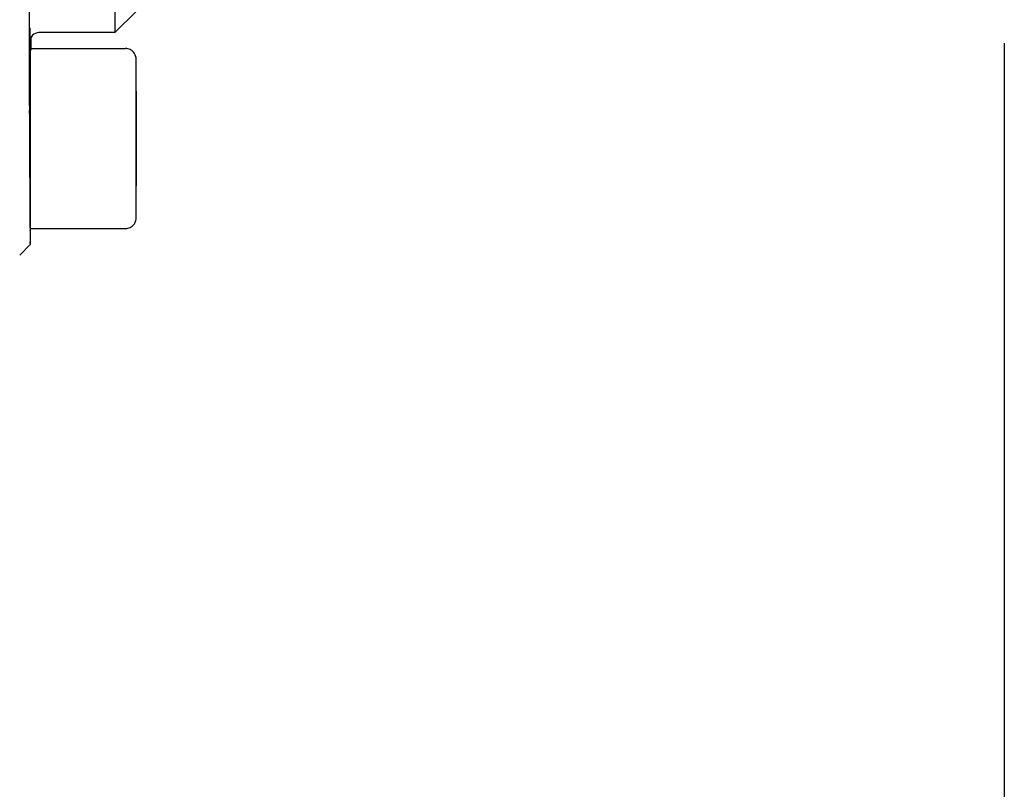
# Model space of a CAD drawing. Header units: millimetres. Extents: x 4086 to 10416, y 123 to 1549.
# Tile 125 of 256: x 7245 to 7256, y 970 to 979. Entities that reach past the tile are written whole.
import ezdxf

# ---------------------------------------------------------------- set-up
doc = ezdxf.new("R2010")
doc.units = ezdxf.units.MM
doc.layers.add('外形图', color=7, linetype='Continuous')
doc.layers.add('尺寸标注', color=7, linetype='Continuous')
doc.styles.add('思源黑', font='SourceHanSansCN-Normal.ttf')
doc.dimstyles.new('尺寸标注_1_4比例中六', dxfattribs={"dimtxt": 10, "dimasz": 8, "dimexe": 2, "dimexo": 1.5, "dimgap": 1, "dimtad": 1, "dimdec": 1, "dimlfac": 4, "dimdsep": 46, "dimtxsty": '思源黑', "dimcen": 0.09, "dimadec": 0, "dimazin": 0, "dimtp": 0.01, "dimtm": 0.01, "dimtfac": 1, "dimtdec": 1, "dimtofl": 0, "dimtmove": 0, "dimatfit": 3, "dimfxl": 1, "dimtolj": 1, "dimarcsym": 0})

# ---------------------------------------------------------------- blocks, each defined once
blk = doc.blocks.new('*D638')
at = {"layer": 'Defpoints', "color": 0}
for p in [(7256.283, 979.882), (6993.033, 633.257), (6993.033, 567.419)]:
    blk.add_point(p, dxfattribs=at)
at = {"layer": '尺寸标注', "color": 0, "lineweight": -2}
for p, q in [((7256.283, 978.382), (7256.283, 565.419)), ((6993.033, 631.757), (6993.033, 565.419)), ((7248.283, 567.419), (7001.033, 567.419))]:
    blk.add_line(p, q, dxfattribs=at)
at = {"layer": '尺寸标注', "color": 0}
for points in [[(7001.033, 568.752), (7001.033, 566.085), (6993.033, 567.419)], [(7248.283, 566.085), (7248.283, 568.752), (7256.283, 567.419)]]:
    blk.add_solid(points, dxfattribs=at)
at = {"layer": '尺寸标注', "color": 0, "insert": (7124.658, 573.603), "char_height": 10, "attachment_point": 5, "style": '思源黑'}
blk.add_mtext('\\A1;1053', dxfattribs=at)

msp = doc.modelspace()

# ---------------------------------------------------------------- linework, layer by layer
at = {"layer": '外形图', "color": 7, "linetype": 'Continuous'}
for p, q in [((7246.033, 978.757), (7245.783, 978.507)), ((7245.783, 978.507), (7244.883, 978.507)), ((7244.789, 978.323), (7244.789, 978.445)), ((7244.795, 978.404), (7244.795, 978.442)), ((7244.795, 978.302), (7244.795, 978.404)), ((7244.783, 978.32), (7245.908, 978.32)), ((7246.034, 977.816), (7246.034, 977.92)), ((7246.033, 977.815), (7246.032, 977.665)), ((7246.034, 977.407), (7246.033, 977.815)), ((7246.034, 977.666), (7246.034, 977.816)), ((7246.032, 977.665), (7246.032, 977.108)), ((7246.034, 977.653), (7246.034, 977.666)), ((7246.034, 977.407), (7246.034, 977.653)), ((7244.781, 977.513), (7244.781, 977.483)), ((7246.034, 977.407), (7246.032, 977.407)), ((7246.033, 976.849), (7246.034, 977.407)), ((7246.034, 977.107), (7246.034, 977.407)), ((7246.032, 977.108), (7246.032, 976.699)), ((7246.034, 976.848), (7246.034, 977.107)), ((7246.033, 976.849), (7246.032, 976.849)), ((7246.032, 976.699), (7246.033, 976.849)), ((7246.034, 976.709), (7246.034, 976.848)), ((7246.034, 976.699), (7246.034, 976.709)), ((7246.034, 976.594), (7246.034, 976.699)), ((7244.781, 976.568), (7244.781, 976.506)), ((7246.034, 976.579), (7246.034, 976.594)), ((7244.783, 976.195), (7245.908, 976.195)), ((7244.783, 976.007), (7244.658, 975.882))]:
    msp.add_line(p, q, dxfattribs=at)
for centre, radius, start, end in [((7964.17, 979.892), 719.401, 180.118552, 180.270645), ((7333.467, 976.991), 88.691, 180.32113, 180.52737)]:
    msp.add_arc(centre, radius, start, end, dxfattribs=at)
for points, knots in [([(7244.769, 979.178), (7244.769, 979.11), (7244.77, 978.852), (7244.77, 978.594), (7244.77, 978.404)], [0, 0, 0, 0, 1375.827478, 5266.934196, 5266.934196, 5266.934196, 5266.934196]), ([(7245.777, 979.18), (7245.777, 979.082), (7245.778, 978.946), (7245.779, 978.779), (7245.78, 978.684), (7245.78, 978.61), (7245.781, 978.561), (7245.782, 978.533), (7245.781, 978.519), (7245.783, 978.513), (7245.782, 978.507), (7245.783, 978.507)], [0, 0, 0, 0, 8538.51524, 11918.749056, 14695.507856, 16862.362826, 18413.482306, 18957.161644, 19345.916736, 19579.538288, 19658.178334, 19658.178334, 19658.178334, 19658.178334]), ([(7244.776, 977.512), (7244.775, 977.512), (7244.777, 977.518), (7244.775, 977.523), (7244.776, 977.537), (7244.775, 977.562), (7244.776, 977.607), (7244.775, 977.671), (7244.775, 977.749), (7244.775, 977.873), (7244.775, 978.037), (7244.775, 978.202), (7244.775, 978.325), (7244.775, 978.404), (7244.776, 978.468), (7244.775, 978.512), (7244.776, 978.538), (7244.775, 978.551), (7244.777, 978.557), (7244.775, 978.562), (7244.776, 978.562)], [0, 0, 0, 0, 91.321619, 363.421929, 813.762343, 1438.74577, 3184.610385, 5534.500912, 8397.645521, 11664.065729, 18894.823617, 26125.623062, 29392.199512, 32255.574047, 34605.763789, 36351.822585, 36976.878162, 37427.248877, 37699.365448, 37790.691934, 37790.691934, 37790.691934, 37790.691934]), ([(7244.776, 978.562), (7244.777, 978.562), (7244.775, 978.557), (7244.777, 978.551), (7244.776, 978.538), (7244.777, 978.512), (7244.776, 978.468), (7244.777, 978.404), (7244.777, 978.325), (7244.777, 978.202), (7244.777, 978.037), (7244.777, 977.873), (7244.777, 977.749), (7244.777, 977.671), (7244.776, 977.607), (7244.777, 977.562), (7244.776, 977.537), (7244.777, 977.523), (7244.775, 977.518), (7244.777, 977.512), (7244.776, 977.512)], [0, 0, 0, 0, 91.352034, 363.542969, 814.033371, 1439.224953, 3185.67104, 5536.344213, 8400.44241, 11667.950521, 18901.116658, 26134.324367, 29401.988771, 32266.316971, 34617.289459, 36363.929791, 36989.193546, 37439.71426, 37711.921461, 37803.278364, 37803.278364, 37803.278364, 37803.278364]), ([(7244.81, 978.476), (7244.799, 978.464), (7244.787, 978.439), (7244.784, 978.428), (7244.783, 978.416), (7244.783, 978.417)], [0, 0, 0, 0, 5471.767541, 6952.808311, 7392.883573, 7392.883573, 7392.883573, 7392.883573]), ([(7244.783, 978.32), (7244.782, 978.32), (7244.783, 978.316), (7244.782, 978.313), (7244.783, 978.304), (7244.782, 978.294), (7244.782, 978.28), (7244.782, 978.256), (7244.782, 978.218), (7244.782, 978.165), (7244.782, 978.101), (7244.781, 978.027), (7244.781, 977.974), (7244.781, 977.946)], [0, 0, 0, 0, 98.601284, 393.776666, 884.676002, 1569.807211, 2447.382765, 3514.623493, 6205.449627, 9610.816667, 13691.003744, 18398.439764, 23678.091383, 23678.091383, 23678.091383, 23678.091383]), ([(7246.034, 977.92), (7246.034, 977.967), (7246.034, 978.031), (7246.033, 978.109), (7246.033, 978.149), (7246.033, 978.177), (7246.033, 978.199), (7246.03, 978.231), (7246.01, 978.274), (7245.965, 978.311), (7245.927, 978.32), (7245.908, 978.32)], [0, 0, 0, 0, 5864.247974, 8077.596862, 9768.78814, 10921.231336, 11591.152551, 12595.713054, 14943.337379, 17307.102686, 19673.428133, 19673.428133, 19673.428133, 19673.428133]), ([(7244.781, 977.946), (7244.781, 977.914), (7244.781, 977.769), (7244.781, 977.625), (7244.781, 977.513)], [0, 0, 0, 0, 1188.618321, 5260.380122, 5260.380122, 5260.380122, 5260.380122]), ([(7244.781, 977.483), (7244.781, 977.402), (7244.781, 977.097), (7244.781, 976.792), (7244.781, 976.568)], [0, 0, 0, 0, 1392.812044, 5252.581687, 5252.581687, 5252.581687, 5252.581687]), ([(7244.781, 976.506), (7244.781, 976.483), (7244.782, 976.438), (7244.782, 976.377), (7244.782, 976.323), (7244.782, 976.279), (7244.782, 976.247), (7244.782, 976.227), (7244.782, 976.216), (7244.783, 976.207), (7244.782, 976.2), (7244.783, 976.197), (7244.782, 976.195), (7244.783, 976.195)], [0, 0, 0, 0, 5309.798381, 10021.530235, 14086.701831, 17467.703305, 20131.828046, 21186.756391, 22053.359489, 22729.494457, 23213.747787, 23504.795652, 23602.041214, 23602.041214, 23602.041214, 23602.041214]), ([(7245.908, 976.195), (7245.926, 976.195), (7245.963, 976.203), (7246.008, 976.238), (7246.029, 976.281), (7246.033, 976.313), (7246.033, 976.336), (7246.033, 976.362), (7246.033, 976.4), (7246.034, 976.474), (7246.034, 976.535), (7246.034, 976.579)], [0, 0, 0, 0, 2381.604201, 4760.309108, 7129.373126, 8298.811435, 8955.949398, 10071.008787, 11715.619607, 13875.921333, 19624.752076, 19624.752076, 19624.752076, 19624.752076]), ([(7244.779, 976.175), (7244.78, 976.15), (7244.78, 976.109), (7244.781, 976.06), (7244.782, 976.033), (7244.781, 976.019), (7244.783, 976.013), (7244.782, 976.007), (7244.783, 976.007)], [0, 0, 0, 0, 5836.465424, 10012.282744, 11475.672916, 12521.981691, 13150.809308, 13363.011868, 13363.011868, 13363.011868, 13363.011868]), ([(7244.783, 976.007), (7244.785, 976.01), (7244.781, 976.027), (7244.786, 976.056), (7244.785, 976.109), (7244.786, 976.151), (7244.786, 976.175)], [0, 0, 0, 0, 620.438737, 2380.321096, 5277.261704, 9307.520768, 9307.520768, 9307.520768, 9307.520768])]:
    msp.add_open_spline(points, degree=3, knots=knots, dxfattribs=at)
msp.add_open_spline([(7244.883, 978.507), (7244.856, 978.507), (7244.828, 978.495), (7244.81, 978.476)], degree=3, dxfattribs=at)

# ---------------------------------------------------------------- dimensions: what is measured, and where the dimension line sits
at = {"layer": '尺寸标注'}
dim = msp.add_linear_dim(base=(6993.033, 567.419), p1=(7256.283, 979.882), p2=(6993.033, 633.257), dimstyle='尺寸标注_1_4比例中六', dxfattribs=at)
dim.commit()
dim.dimension.update_dxf_attribs({"geometry": '*D638', "text_midpoint": (7124.658, 573.603)})

doc.saveas('drawing.dxf')
